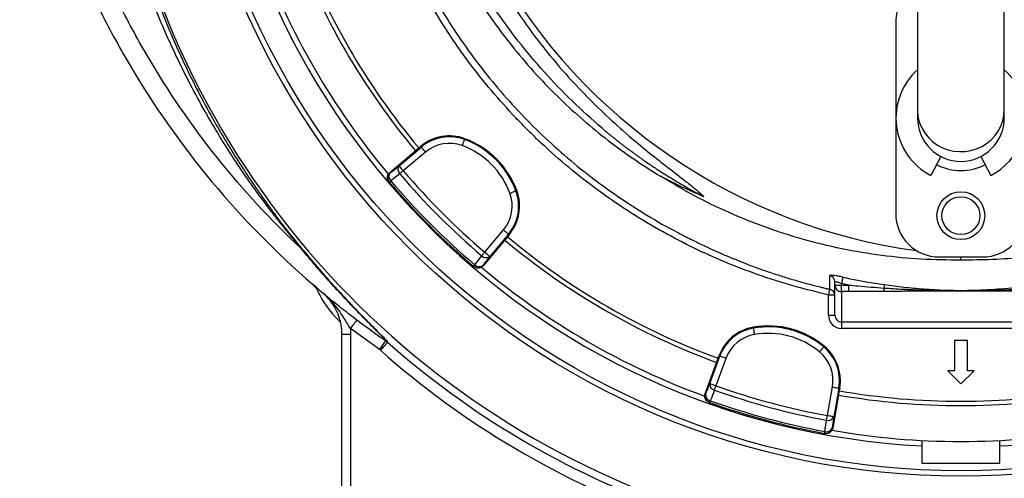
# Model space of a CAD drawing. Header units: millimetres. Extents: x 2299 to 4493, y 1100 to 5770.
# Tile 11 of 25: x 2351 to 3259, y 3998 to 4420. Entities that reach past the tile are written whole.
import ezdxf

# ---------------------------------------------------------------- set-up
doc = ezdxf.new("R2010")
doc.units = ezdxf.units.MM
doc.header["$LTSCALE"] = 2

msp = doc.modelspace()

# ---------------------------------------------------------------- linework, layer by layer
at = {"color": 7, "linetype": 'Continuous', "lineweight": 25}
for p, q in [((3178.5, 4461.4), (3178.5, 4337.4)), ((3258.5, 4337.4), (3258.5, 4461.4)), ((3158.5, 4417.9), (3158.5, 4241.9)), ((3178.5, 4337.4), (3178.5, 4329.9)), ((3258.5, 4329.9), (3258.5, 4337.4)), ((2761.61, 4310.82), (2761.32, 4310.02)), ((2692.34, 4279.76), (2719.14, 4302.25)), ((2700.92, 4285.86), (2721.5, 4303.13)), ((2719.14, 4302.25), (2720.95, 4303.77)), ((2720.95, 4303.77), (2721.5, 4303.13)), ((2725.35, 4298.53), (2704.77, 4281.27)), ((3200.03, 4294.42), (3190.89, 4276.86)), ((3236.97, 4294.42), (3246.12, 4276.86)), ((2692.34, 4279.76), (2692.65, 4279.4)), ((2691.63, 4271.27), (2691.94, 4270.91)), ((2809.42, 4263.01), (2808.63, 4262.72)), ((2779.87, 4206.17), (2797.13, 4226.75)), ((2800.85, 4220.53), (2778.36, 4193.74)), ((2801.73, 4222.89), (2784.46, 4202.32)), ((2802.38, 4222.35), (2800.85, 4220.53)), ((2802.38, 4222.35), (2801.73, 4222.89)), ((3198.5, 4201.9), (3238.5, 4201.9)), ((3218.5, 4198.98), (3218.5, 4201.9)), ((2769.51, 4193.34), (2769.88, 4193.03)), ((2778, 4194.05), (2778.36, 4193.74)), ((2624.55, 4173.97), (2621.13, 4176.9)), ((3097.84, 4172.27), (3097.84, 4172.18)), ((3102.5, 4175.95), (3102.5, 4178.95)), ((3102.5, 4175.95), (3108.5, 4175.95)), ((3102.5, 4148.13), (3102.5, 4175.95)), ((3115.34, 4175.95), (3108.5, 4177.4)), ((3108.5, 4177.4), (3108.5, 4175.95)), ((3108.5, 4169.98), (3108.5, 4175.95)), ((3108.5, 4175.95), (3115.34, 4175.95)), ((3115.34, 4169.98), (3115.34, 4175.95)), ((3096.5, 4148.13), (3096.5, 4167.04)), ((3115.34, 4169.98), (3108.5, 4169.98)), ((3108.5, 4169.98), (3108.5, 4142.06)), ((3096.5, 4148.13), (3102.5, 4148.13)), ((2682.85, 4116.59), (2656.13, 4135.98)), ((3027.37, 4137.18), (3027.51, 4136.34)), ((3108.5, 4142.06), (3328.5, 4142.06)), ((3108.5, 4142.06), (3108.5, 4136.09)), ((3328.5, 4136.09), (3108.5, 4136.09)), ((2648.38, 4130.61), (2656.38, 4130.61)), ((2648.38, 3104.11), (2648.38, 4130.61)), ((2656.38, 4130.61), (2656.38, 3106.38)), ((2688.56, 4124.79), (2690.4, 4123.35)), ((3092.67, 4119.68), (3092.13, 4119.03)), ((3224.54, 4124.94), (3212.47, 4124.94)), ((3212.47, 4124.94), (3212.47, 4096.94)), ((3224.54, 4096.94), (3224.54, 4124.94)), ((2683.77, 4115.86), (2682.85, 4116.59)), ((2987.28, 4085.22), (2996.47, 4110.46)), ((2994.86, 4108.52), (2995.68, 4110.75)), ((2995.68, 4110.75), (2996.47, 4110.46)), ((2982.9, 4075.65), (2994.86, 4108.52)), ((3002.1, 4108.41), (2992.92, 4083.17)), ((3206.42, 4096.94), (3218.5, 4084.85)), ((3212.47, 4096.94), (3206.42, 4096.94)), ((3218.5, 4084.85), (3230.59, 4096.94)), ((3230.59, 4096.94), (3224.54, 4096.94)), ((3095.5, 4055.68), (3100.16, 4082.13)), ((2982.9, 4075.65), (2983.35, 4075.49)), ((3106.49, 4078.61), (3100.42, 4044.16)), ((3106.07, 4081.09), (3101.4, 4054.64)), ((3106.9, 4080.95), (3106.07, 4081.09)), ((3106.9, 4080.95), (3106.49, 4078.61)), ((2986.53, 4067.94), (2986.98, 4067.78)), ((3092.95, 4039.39), (3093.42, 4039.3)), ((3099.94, 4044.25), (3100.42, 4044.16)), ((3182.5, 4032.84), (3182.5, 4011.9)), ((3254.5, 4011.9), (3254.5, 4032.84)), ((3182.5, 4011.9), (3254.5, 4011.9))]:
    msp.add_line(p, q, dxfattribs=at)
at = {"color": 8, "linetype": 'Continuous', "lineweight": 25}
msp.add_line((3096.5, 4167.04), (3102.45, 4167.04), dxfattribs=at)
at = {"color": 8, "linetype": 'Continuous', "lineweight": 25, "flags": 128}
for points in [[(3178.5, 4337.4), (3178.59, 4334.83), (3179.3, 4329.73), (3180.72, 4324.77), (3182.8, 4320.04), (3185.53, 4315.61), (3188.84, 4311.57), (3192.68, 4308), (3196.98, 4304.95), (3201.67, 4302.48), (3206.65, 4300.63), (3211.85, 4299.44), (3217.17, 4298.92), (3222.51, 4299.09), (3227.78, 4299.95), (3232.88, 4301.47), (3237.73, 4303.64), (3242.23, 4306.4), (3246.31, 4309.73), (3249.9, 4313.54), (3252.92, 4317.78), (3255.33, 4322.37), (3257.08, 4327.23), (3258.15, 4332.27), (3258.5, 4337.4)], [(3097.65, 4172.2), (3097.59, 4171.96), (3097.43, 4171.24), (3097.23, 4170.34), (3097.01, 4169.32), (3096.76, 4168.2), (3096.5, 4167.04)]]:
    msp.add_lwpolyline(points, dxfattribs=at)
at = {"color": 7, "linetype": 'Continuous', "lineweight": 25, "flags": 128}
for points in [[(2759.23, 4304.4), (2759.63, 4305.47), (2760.01, 4306.51), (2760.37, 4307.47), (2760.68, 4308.31), (2760.94, 4309.01), (2761.14, 4309.54), (2761.26, 4309.88), (2761.32, 4310.02)], [(2725.35, 4298.53), (2724.61, 4299.41), (2723.91, 4300.26), (2723.25, 4301.04), (2722.67, 4301.73), (2722.19, 4302.3), (2721.83, 4302.73), (2721.59, 4303.01), (2721.5, 4303.13)], [(2692.65, 4279.4), (2696.69, 4282.56), (2700.92, 4285.86)], [(2700.92, 4285.86), (2701.01, 4285.75), (2701.25, 4285.47), (2701.61, 4285.03), (2702.09, 4284.46), (2702.67, 4283.77), (2703.33, 4282.99), (2704.04, 4282.14), (2704.77, 4281.27)], [(2701.55, 4278.51), (2701.88, 4278.79), (2702.24, 4279.1), (2702.62, 4279.43), (2703.03, 4279.78), (2703.45, 4280.14), (2703.88, 4280.51), (2704.33, 4280.88), (2704.77, 4281.27)], [(2691.94, 4270.91), (2691.96, 4270.93), (2692.02, 4270.99), (2692.13, 4271.08), (2692.28, 4271.21), (2692.48, 4271.37), (2692.71, 4271.57), (2692.97, 4271.8), (2693.27, 4272.05)], [(2701.55, 4278.51), (2694.85, 4273.29), (2693.27, 4272.05)], [(2803, 4260.63), (2804.08, 4261.03), (2805.11, 4261.41), (2806.07, 4261.77), (2806.91, 4262.08), (2807.61, 4262.34), (2808.14, 4262.54), (2808.48, 4262.66), (2808.63, 4262.72)], [(2797.13, 4226.75), (2798.01, 4226.01), (2798.86, 4225.3), (2799.64, 4224.65), (2800.33, 4224.07), (2800.9, 4223.59), (2801.33, 4223.23), (2801.61, 4222.99), (2801.73, 4222.89)], [(2770.65, 4194.67), (2775.88, 4201.36), (2777.11, 4202.94)], [(2777.11, 4202.94), (2777.4, 4203.28), (2777.7, 4203.64), (2778.03, 4204.02), (2778.38, 4204.42), (2778.74, 4204.85), (2779.11, 4205.28), (2779.49, 4205.72), (2779.87, 4206.17)], [(2784.46, 4202.32), (2781.16, 4198.09), (2778, 4194.05)], [(2784.46, 4202.32), (2784.35, 4202.41), (2784.07, 4202.65), (2783.63, 4203.01), (2783.06, 4203.49), (2782.37, 4204.07), (2781.59, 4204.73), (2780.75, 4205.43), (2779.87, 4206.17)], [(2769.51, 4193.34), (2769.53, 4193.36), (2769.59, 4193.42), (2769.68, 4193.53), (2769.81, 4193.68), (2769.97, 4193.87), (2770.17, 4194.1), (2770.4, 4194.37), (2770.65, 4194.67)], [(3109.78, 4183.24), (3109.74, 4183.03), (3109.65, 4182.63), (3109.52, 4182.06), (3109.36, 4181.33), (3109.18, 4180.47), (3108.96, 4179.51), (3108.74, 4178.47), (3108.5, 4177.4)], [(3148.02, 4176.37), (3148, 4176.25), (3147.97, 4176.04), (3147.93, 4175.76), (3147.88, 4175.39), (3147.82, 4174.95), (3147.75, 4174.45), (3147.67, 4173.88), (3147.58, 4173.27)], [(2662.17, 4143.95), (2662.04, 4143.78), (2661.68, 4143.31), (2661.12, 4142.56), (2660.37, 4141.57), (2659.46, 4140.37), (2658.42, 4139), (2657.3, 4137.52), (2656.13, 4135.98)], [(3028.51, 4130.43), (3028.32, 4131.56), (3028.14, 4132.65), (3027.96, 4133.65), (3027.81, 4134.54), (3027.69, 4135.28), (3027.59, 4135.84), (3027.53, 4136.2), (3027.51, 4136.34)], [(2688.56, 4124.79), (2688.44, 4124.61), (2688.1, 4124.13), (2687.57, 4123.36), (2686.86, 4122.34), (2686, 4121.1), (2685.02, 4119.7), (2683.96, 4118.17), (2682.85, 4116.59)], [(2690.4, 4123.35), (2690.25, 4123.18), (2689.86, 4122.74), (2689.24, 4122.04), (2688.42, 4121.11), (2687.42, 4119.98), (2686.28, 4118.7), (2685.05, 4117.31), (2683.77, 4115.86)], [(3088.31, 4114.41), (3089.04, 4115.29), (3089.74, 4116.14), (3090.39, 4116.93), (3090.96, 4117.62), (3091.44, 4118.19), (3091.8, 4118.63), (3092.04, 4118.91), (3092.13, 4119.03)], [(3002.1, 4108.41), (3001.03, 4108.8), (2999.99, 4109.18), (2999.03, 4109.53), (2998.19, 4109.83), (2997.49, 4110.09), (2996.95, 4110.28), (2996.61, 4110.41), (2996.47, 4110.46)], [(2983.35, 4075.49), (2985.27, 4080.25), (2987.28, 4085.22)], [(2987.28, 4085.22), (2987.42, 4085.17), (2987.77, 4085.04), (2988.3, 4084.85), (2989, 4084.59), (2989.85, 4084.28), (2990.8, 4083.94), (2991.84, 4083.56), (2992.92, 4083.17)], [(2991.5, 4079.17), (2991.65, 4079.58), (2991.8, 4080.03), (2991.97, 4080.5), (2992.15, 4081), (2992.34, 4081.53), (2992.53, 4082.06), (2992.72, 4082.61), (2992.92, 4083.17)], [(3100.16, 4082.13), (3101.29, 4081.94), (3102.38, 4081.74), (3103.38, 4081.57), (3104.27, 4081.41), (3105, 4081.28), (3105.56, 4081.18), (3105.92, 4081.12), (3106.07, 4081.09)], [(2991.5, 4079.17), (2988.32, 4071.3), (2987.57, 4069.44)], [(2986.98, 4067.78), (2986.99, 4067.81), (2987.02, 4067.89), (2987.06, 4068.03), (2987.13, 4068.21), (2987.22, 4068.45), (2987.32, 4068.73), (2987.43, 4069.07), (2987.57, 4069.44)], [(3094.73, 4051.51), (3094.81, 4051.94), (3094.89, 4052.4), (3094.98, 4052.9), (3095.08, 4053.42), (3095.18, 4053.97), (3095.29, 4054.53), (3095.39, 4055.1), (3095.5, 4055.68)], [(3101.4, 4054.64), (3101.26, 4054.66), (3100.9, 4054.73), (3100.34, 4054.83), (3099.6, 4054.96), (3098.72, 4055.11), (3097.71, 4055.29), (3096.63, 4055.48), (3095.5, 4055.68)], [(3101.4, 4054.64), (3100.66, 4049.33), (3099.94, 4044.25)], [(3093.27, 4041.12), (3094.45, 4049.52), (3094.73, 4051.51)], [(3092.95, 4039.39), (3092.96, 4039.42), (3092.97, 4039.5), (3093, 4039.64), (3093.03, 4039.84), (3093.08, 4040.08), (3093.13, 4040.38), (3093.2, 4040.73), (3093.27, 4041.12)]]:
    msp.add_lwpolyline(points, dxfattribs=at)
at = {"color": 7, "linetype": 'Continuous', "lineweight": 25}
for centre, radius in [((3218.5, 4719.9), 720), ((3218.5, 4719.9), 715), ((3218.5, 4239.9), 22), ((3218.5, 4239.9), 17.5)]:
    msp.add_circle(centre, radius, dxfattribs=at)
for centre, radius, start, end in [((3218.5, 4719.9), 790, 92.51549, 281.40126), ((3218.5, 4719.9), 693, 181.57108, 267.02226), ((3218.5, 4719.9), 655, 200.09164, 219.90836), ((3218.5, 4719.9), 651, 200.0922, 219.9078), ((3218.5, 4719.9), 688, 200.05764, 219.93679), ((3247.66, 4729.1), 526, 209.38318, 262.34866), ((3198.5, 4417.9), 40, 120, 180), ((3218.5, 4329.9), 59.8, 131.98281, 242.5), ((3218.5, 4329.9), 59.8, 297.5, 48.01719), ((3218.5, 4329.9), 40, 180, 0), ((2747.34, 4272.33), 41.05, 69.65135, 130), ((2747.34, 4272.33), 40.2, 69.65135, 130), ((2733.43, 4234.83), 80.2, 20.34865, 69.65135), ((2733.43, 4234.83), 81.05, 20.34865, 69.65135), ((2747.34, 4272.33), 34.21, 69.65135, 130), ((2733.43, 4234.83), 74.21, 20.34865, 69.65135), ((2705.34, 4282.54), 5.53, 143.10253, 226.66402), ((3218.5, 4719.9), 675.51, 220.49145, 229.50855), ((3218.5, 4329.9), 48.49, 242.5, 297.5), ((2696.5, 4274.8), 6, 129.98333, 220.43497), ((2697.07, 4276.08), 5.53, 143.09665, 226.64413), ((3218.5, 4719.9), 690.24, 220.45336, 229.54664), ((3218.5, 4719.9), 679.76, 220.49145, 229.50855), ((3218.5, 4719.9), 692, 220.45336, 229.54664), ((2770.93, 4248.74), 41.05, 320, 20.34865), ((2770.93, 4248.74), 34.21, 320, 20.34865), ((2770.93, 4248.74), 40.2, 320, 20.34865), ((3198.5, 4241.9), 40, 180, 270), ((3238.5, 4241.9), 40, 270, 0), ((3218.5, 4719.9), 651, 230.0922, 249.9078), ((3218.5, 4719.9), 655, 230.09164, 249.90836), ((2781.14, 4206.74), 5.53, 223.33598, 306.89747), ((2773.4, 4197.9), 6, 229.56503, 320.01667), ((2774.68, 4198.47), 5.53, 223.35587, 306.90335), ((3218.5, 4719.9), 688, 230.06217, 249.93742), ((3096.53, 4178.94), 5.98, 0.09941, 76.54012), ((3108.49, 4175.97), 5.99, 180.10925, 270.1093), ((3158.49, 4173.02), 10.9, 178.70505, 195.52825), ((2705.85, 4207.25), 87.85, 204.94543, 226.10928), ((3096.5, 4166.23), 6, 2.46114, 77.1727), ((3034.25, 4096.71), 41.05, 99.65135, 160), ((3034.25, 4096.71), 40.2, 99.65135, 160), ((3040.95, 4057.28), 81.05, 50.34865, 99.65135), ((3040.95, 4057.28), 80.2, 50.34865, 99.65135), ((3034.25, 4096.71), 34.21, 99.65135, 160), ((3040.95, 4057.28), 74.21, 50.34865, 99.65135), ((3218.5, 4719.9), 796.72, 228.48275, 250.35472), ((3066.48, 4088.07), 40.2, 350, 50.34865), ((3066.48, 4088.07), 41.05, 350, 50.34865), ((3218.5, 4719.9), 806.72, 228.48275, 250.35472), ((3066.48, 4088.07), 34.21, 350, 50.34865), ((2992.78, 4084.55), 5.53, 173.10271, 256.66366), ((3218.5, 4719.9), 675.51, 250.49145, 259.50855), ((2988.99, 4073.43), 6, 159.9828, 250.43582), ((2988.84, 4074.82), 5.53, 173.09716, 256.64387), ((3218.5, 4719.9), 679.76, 250.49145, 259.50855), ((3218.5, 4719.9), 655, 260.09164, 279.90836), ((3218.5, 4719.9), 651, 260.0922, 279.9078), ((3218.5, 4719.9), 692, 250.45336, 259.54664), ((3218.5, 4719.9), 690.24, 250.45336, 259.54664), ((3096.31, 4056.81), 5.53, 253.33619, 336.89748), ((3094.04, 4045.29), 6, 259.56416, 350.017), ((3094.85, 4046.42), 5.53, 253.35543, 336.90323), ((3218.5, 4719.9), 688, 260.06359, 279.9425), ((3218.5, 4719.9), 693, 272.97774, 282.9326)]:
    msp.add_arc(centre, radius, start, end, dxfattribs=at)
for centre, major_axis, ratio, start_param, end_param in [((3247.66, 4921.88), (0, 719.45), 0.963433, 2.684346, 2.747955), ((3108.5, 4148.13), (0, -12.05), 0.996195, 4.712389, 6.283185), ((3108.5, 4148.13), (0, 6.07), 0.988685, 1.570796, 3.141593)]:
    msp.add_ellipse(centre, major_axis=major_axis, ratio=ratio, start_param=start_param, end_param=end_param, dxfattribs=at)
for points, knots in [([(2610.73, 4209.72), (2555.44, 4261.45), (2507.71, 4321.15), (2459.49, 4403.52), (2386.26, 4538.93), (2351.5, 4690.94), (2353.91, 4841.36), (2361.16, 5014.35), (2418.15, 5180.97), (2507.26, 5313.11), (2596.61, 5445), (2717.53, 5552.24), (2866.5, 5629.32), (2951.89, 5671.98), (3042.58, 5702.76), (3127.86, 5720.43), (3367.96, 5769.7), (3617.31, 5743.45), (3877.69, 5630.26), (4050.17, 5541.05), (4188.24, 5401.34), (4293, 5223.06), (4411.94, 4986.85), (4452.84, 4721.5), (4428.92, 4510.8), (4403.43, 4291.55), (4317.17, 4083.88), (4186.18, 3902.75), (4122.77, 3815.43), (4051.52, 3736.18), (3963.53, 3673.29), (3897.11, 3626.13), (3829.68, 3583.77), (3767.55, 3542.46)], [0.0252628, 0.0252628, 0.0252628, 0.0252628, 0.0669602, 0.0669602, 0.077375, 0.1511711, 0.1511711, 0.159594, 0.2459512, 0.2459512, 0.2467078, 0.3330342, 0.3330342, 0.3384666, 0.3852732, 0.3852732, 0.3861269, 0.5194248, 0.5194248, 0.5419953, 0.6264312, 0.6264312, 0.6556654, 0.7722824, 0.7722824, 0.7734671, 0.8949333, 0.8960231, 0.8960231, 0.9540844, 0.9540844, 0.9568991, 1, 1, 1, 1]), ([(2610.73, 4209.72), (2610.54, 4209.95), (2610.16, 4210.4), (2609.56, 4211.11), (2608.95, 4211.84), (2608.32, 4212.59), (2607.66, 4213.37), (2606.99, 4214.18), (2606.29, 4215.01), (2605.58, 4215.86), (2604.85, 4216.75), (2604.09, 4217.65), (2603.32, 4218.59), (2602.53, 4219.55), (2601.72, 4220.53), (2600.89, 4221.54), (2600.04, 4222.58), (2599.17, 4223.64), (2598.29, 4224.73), (2597.38, 4225.85), (2596.46, 4226.99), (2595.52, 4228.16), (2594.56, 4229.36), (2593.58, 4230.58), (2592.59, 4231.83), (2591.58, 4233.1), (2590.55, 4234.41), (2589.5, 4235.74), (2588.44, 4237.09), (2587.36, 4238.48), (2586.26, 4239.89), (2585.15, 4241.33), (2584.02, 4242.8), (2582.87, 4244.29), (2581.71, 4245.82), (2580.53, 4247.37), (2577.34, 4251.6), (2571.99, 4258.81), (2564.42, 4269.36), (2556.5, 4280.79), (2546.74, 4295.42), (2535.12, 4313.78), (2521.77, 4336.44), (2508.15, 4361.49), (2495.64, 4386.69), (2484.26, 4411.81), (2473.99, 4436.59), (2463.99, 4463.26), (2452.09, 4498.96), (2439.64, 4544.2), (2429.5, 4594.37), (2423, 4641.56), (2419.38, 4685.15), (2418.16, 4729.76), (2419.49, 4775.29), (2422.9, 4814.07), (2427.11, 4845.79), (2431.13, 4870.23), (2435.91, 4894.59), (2441.45, 4918.83), (2447.76, 4942.96), (2454.83, 4966.94), (2462.66, 4990.75), (2471.27, 5014.38), (2482.88, 5043.4), (2498.15, 5077.27), (2517.83, 5115.3), (2538.61, 5150.72), (2561.18, 5185.14), (2586.58, 5219.91), (2612.64, 5251.55), (2637.34, 5278.75), (2658.67, 5300.47), (2679.76, 5320.43), (2700.51, 5338.72), (2720.82, 5355.45), (2740.6, 5370.72), (2764.29, 5387.88), (2792.15, 5406.47), (2824.48, 5425.86), (2854.46, 5442.02), (2882.26, 5455.6), (2906.97, 5466.63), (2929.19, 5475.65), (2946.95, 5482.34), (2962.61, 5487.89), (2980.27, 5493.75), (3004.07, 5500.97), (3035.1, 5509.23), (3061.01, 5514.92), (3079.21, 5518.36), (3087.24, 5519.79), (3095.27, 5521.14), (3103.31, 5522.4), (3111.35, 5523.59), (3119.39, 5524.69), (3127.43, 5525.7), (3135.48, 5526.64), (3143.53, 5527.48), (3151.57, 5528.25), (3159.6, 5528.94), (3167.62, 5529.56), (3175.63, 5530.11), (3180.96, 5530.41), (3183.63, 5530.56)], [0, 0, 0, 0, 0.000616, 0.001245, 0.001889, 0.002548, 0.003221, 0.003909, 0.004612, 0.005331, 0.006064, 0.006813, 0.007577, 0.008357, 0.009152, 0.009964, 0.010791, 0.011633, 0.012492, 0.013367, 0.014258, 0.015165, 0.016088, 0.017028, 0.017983, 0.018956, 0.019944, 0.020949, 0.02197, 0.023008, 0.024062, 0.025133, 0.026221, 0.027325, 0.028445, 0.029583, 0.030737, 0.037726, 0.045201, 0.053164, 0.061618, 0.075294, 0.090162, 0.106227, 0.123496, 0.137609, 0.152655, 0.168616, 0.18548, 0.215851, 0.247294, 0.271225, 0.295616, 0.320483, 0.345852, 0.371755, 0.385527, 0.399321, 0.413141, 0.42699, 0.44087, 0.454786, 0.46874, 0.482734, 0.496773, 0.520922, 0.544729, 0.568217, 0.589431, 0.613381, 0.640039, 0.657756, 0.674672, 0.690806, 0.706177, 0.720798, 0.734684, 0.747847, 0.76958, 0.790516, 0.810679, 0.826359, 0.842085, 0.855791, 0.866328, 0.873719, 0.883497, 0.897337, 0.915192, 0.937004, 0.94154, 0.946071, 0.950596, 0.955117, 0.959633, 0.964144, 0.968651, 0.973153, 0.97765, 0.982141, 0.986621, 0.991091, 0.99555, 1, 1, 1, 1]), ([(3183.83, 5509.14), (3182.5, 5509.08), (3179.81, 5508.96), (3175.74, 5508.75), (3171.59, 5508.52), (3167.38, 5508.26), (3163.1, 5507.97), (3158.74, 5507.66), (3154.32, 5507.31), (3149.82, 5506.94), (3145.26, 5506.53), (3140.62, 5506.09), (3135.92, 5505.61), (3131.15, 5505.1), (3126.31, 5504.55), (3121.4, 5503.96), (3116.42, 5503.33), (3111.38, 5502.66), (3106.27, 5501.94), (3101.09, 5501.19), (3095.84, 5500.38), (3090.53, 5499.53), (3085.15, 5498.64), (3079.71, 5497.69), (3064.08, 5494.85), (3040.31, 5489.88), (3010.54, 5482.32), (2986.67, 5475.36), (2954.19, 5464.9), (2912.37, 5449.12), (2861.13, 5425.42), (2813.5, 5399.19), (2765.4, 5368.3), (2717.15, 5332.02), (2669.38, 5289.59), (2625.85, 5244.21), (2591.37, 5202.07), (2564.43, 5164.51), (2543.64, 5132.35), (2524.56, 5099.44), (2507.19, 5065.89), (2487.93, 5023.91), (2468.31, 4972.79), (2450.11, 4911.01), (2437.26, 4849.02), (2430.39, 4794.2), (2427.53, 4748.38), (2427.03, 4709.82), (2428.36, 4671.91), (2431.44, 4634.74), (2437.03, 4591.71), (2446.14, 4543.7), (2457.99, 4498.59), (2469.36, 4463.03), (2478.99, 4436.36), (2488.9, 4411.62), (2499.92, 4386.48), (2512.09, 4361.18), (2525.37, 4335.99), (2538.4, 4313.22), (2549.74, 4294.75), (2559.28, 4280.01), (2567.05, 4268.47), (2574.47, 4257.83), (2580, 4250.16), (2583.7, 4245.12), (2585.7, 4242.42), (2587.65, 4239.81), (2589.55, 4237.29), (2591.4, 4234.85), (2593.2, 4232.5), (2594.95, 4230.23), (2596.64, 4228.04), (2598.28, 4225.94), (2599.86, 4223.92), (2601.39, 4221.99), (2602.86, 4220.14), (2604.27, 4218.36), (2605.63, 4216.67), (2606.93, 4215.06), (2608.16, 4213.53), (2609.34, 4212.07), (2610.46, 4210.7), (2611.52, 4209.4), (2612.19, 4208.58), (2612.52, 4208.18)], [0, 0, 0, 0, 0.002252, 0.004546, 0.00688, 0.009254, 0.011669, 0.014125, 0.016622, 0.019159, 0.021737, 0.024355, 0.027015, 0.029715, 0.032455, 0.035236, 0.038058, 0.040921, 0.043824, 0.046768, 0.049753, 0.052778, 0.055845, 0.058951, 0.062099, 0.082654, 0.099924, 0.113908, 0.124606, 0.157516, 0.189255, 0.219823, 0.249219, 0.285699, 0.321621, 0.356985, 0.39179, 0.413492, 0.435053, 0.456471, 0.477746, 0.49888, 0.534542, 0.570227, 0.607711, 0.64155, 0.663673, 0.685452, 0.706885, 0.727975, 0.748721, 0.780544, 0.810965, 0.828035, 0.844156, 0.859327, 0.873549, 0.891096, 0.907414, 0.922507, 0.936383, 0.945022, 0.953164, 0.960811, 0.96797, 0.970043, 0.972064, 0.974034, 0.975953, 0.977821, 0.979638, 0.981405, 0.983122, 0.984789, 0.986407, 0.987976, 0.989497, 0.99097, 0.992396, 0.993775, 0.995108, 0.996396, 0.99764, 0.998841, 1, 1, 1, 1]), ([(3096.5, 4167.04), (3074.48, 4171.92), (3052.89, 4178.08), (3021.13, 4189.22), (3010.65, 4193.25), (2995.09, 4199.77), (2989.94, 4202.02), (2979.67, 4206.69), (2974.58, 4209.1), (2949.38, 4221.48), (2929.98, 4232.5), (2892.64, 4256.69), (2874.72, 4269.87), (2848.94, 4291.28), (2840.54, 4298.69), (2828.21, 4310.22), (2824.15, 4314.14), (2816.17, 4322.07), (2812.25, 4326.09), (2792.97, 4346.41), (2778.63, 4363.47), (2752.04, 4399.12), (2739.8, 4417.72), (2725.83, 4441.96), (2723.1, 4446.85), (2717.79, 4456.75), (2715.19, 4461.75), (2707.64, 4476.87), (2702.92, 4487.06), (2689.74, 4517.9), (2682.22, 4538.86), (2669.67, 4581.53), (2664.64, 4603.24), (2659.96, 4630.88), (2659.1, 4636.43), (2657.94, 4644.8), (2657.57, 4647.6), (2656.88, 4653.19), (2656.56, 4655.99), (2655.04, 4669.98), (2654.16, 4681.18), (2652.52, 4714.8), (2652.76, 4737.25), (2654.74, 4765.35), (2655.22, 4770.97), (2656.35, 4782.16), (2656.99, 4787.73), (2659.17, 4804.39), (2660.95, 4815.42), (2667.25, 4848.26), (2672.72, 4869.84), (2682.85, 4901.73), (2686.55, 4912.29), (2692.59, 4928), (2694.68, 4933.21), (2699.03, 4943.6), (2701.29, 4948.78), (2712.94, 4974.41), (2723.45, 4994.31), (2735.16, 5013.59)], [0, 0, 0, 0, 0.0625, 0.0625, 0.09375, 0.09375, 0.109375, 0.109375, 0.125, 0.125, 0.1875, 0.1875, 0.25, 0.25, 0.28125, 0.28125, 0.296875, 0.296875, 0.3125, 0.3125, 0.375, 0.375, 0.4375, 0.4375, 0.453125, 0.453125, 0.46875, 0.46875, 0.5, 0.5, 0.5625, 0.5625, 0.625, 0.625, 0.640625, 0.640625, 0.648437, 0.648437, 0.65625, 0.65625, 0.6875, 0.6875, 0.75, 0.75, 0.765625, 0.765625, 0.78125, 0.78125, 0.8125, 0.8125, 0.875, 0.875, 0.90625, 0.90625, 0.921875, 0.921875, 0.9375, 0.9375, 1, 1, 1, 1]), ([(2740.27, 5010.48), (2736.89, 5004.78), (2730.12, 4993.38), (2720.74, 4975.8), (2711.92, 4957.9), (2702.41, 4936.68), (2692.65, 4912), (2683.17, 4883.73), (2675.13, 4854.75), (2668.62, 4825.12), (2663.69, 4794.91), (2660.48, 4765), (2658.89, 4735.5), (2658.83, 4706.38), (2660.3, 4677.2), (2663.36, 4647.44), (2668.11, 4617.32), (2674.65, 4586.93), (2682.93, 4556.66), (2693.01, 4526.63), (2704.89, 4496.93), (2718.32, 4468.23), (2733.2, 4440.6), (2749.42, 4414.1), (2767.25, 4388.28), (2786.7, 4363.27), (2807.74, 4339.18), (2829.9, 4316.54), (2853.09, 4295.39), (2877.18, 4275.75), (2902.54, 4257.26), (2929.24, 4240.21), (2949.36, 4228.41), (2960.72, 4222.87), (2962.49, 4222)], [0, 0, 0, 0, 0.021642, 0.043284, 0.065035, 0.086787, 0.11921, 0.151655, 0.184077, 0.217365, 0.250679, 0.283967, 0.31553, 0.347092, 0.379001, 0.410909, 0.444709, 0.478535, 0.512336, 0.547119, 0.58193, 0.616713, 0.650512, 0.684338, 0.718137, 0.752918, 0.787726, 0.822507, 0.856312, 0.890142, 0.923947, 0.958735, 0.993552, 1, 1, 1, 1]), ([(2406.97, 4468.2), (2412.5, 4455.64), (2426.59, 4425.65), (2442.43, 4396.43), (2497.29, 4303.01), (2554.4, 4234.59), (2621.13, 4176.9)], [0.01948341, 0.01948341, 0.01948341, 0.01948341, 0.02686183, 0.03727659, 0.03727659, 0.0847534, 0.0847534, 0.0847534, 0.0847534]), ([(2784.73, 4468.88), (2786.8, 4465.03), (2794.53, 4450.6), (2810.06, 4426.82), (2831.16, 4397.7), (2852.58, 4372.08), (2873.66, 4349.6), (2893.96, 4329.91), (2913.4, 4312.63), (2931.7, 4297.54), (2948.57, 4284.29), (2962.72, 4273.39), (2973.98, 4264.57), (2979.2, 4259.82), (2981.81, 4257.45)], [0, 0, 0, 0, 0.044896, 0.168274, 0.291529, 0.41438, 0.511255, 0.608188, 0.705076, 0.778604, 0.852133, 0.925835, 0.962948, 1, 1, 1, 1]), ([(2762.32, 4458.43), (2764.91, 4453.95), (2772.76, 4440.39), (2787.6, 4418.73), (2806.69, 4393.54), (2827.33, 4369.58), (2848.77, 4347.54), (2870.85, 4327.38), (2893.41, 4309.03), (2916.93, 4291.83), (2933.42, 4281.5), (2941.65, 4276.33)], [0, 0, 0, 0, 0.060559, 0.183547, 0.306514, 0.429249, 0.551564, 0.663586, 0.775786, 0.887983, 1, 1, 1, 1]), ([(2891.55, 4317.47), (2882.15, 4325.62), (2863.37, 4341.93), (2837.47, 4368.66), (2813.3, 4396.86), (2791.43, 4426.73), (2776.88, 4448.47), (2770.32, 4460.55), (2769.63, 4461.84)], [0, 0, 0, 0, 0.195359, 0.390709, 0.586066, 0.781417, 0.976775, 1, 1, 1, 1]), ([(2891.55, 4317.47), (2892.35, 4316.8), (2893.96, 4315.46), (2896.39, 4313.48), (2898.83, 4311.5), (2901.28, 4309.55), (2903.75, 4307.6), (2906.22, 4305.68), (2908.71, 4303.77), (2911.22, 4301.87), (2913.73, 4299.99), (2916.26, 4298.12), (2918.8, 4296.27), (2921.36, 4294.44), (2923.92, 4292.62), (2928.65, 4289.31), (2935.59, 4284.6), (2944.84, 4278.61), (2954.23, 4272.83), (2962.05, 4268.24), (2968.24, 4264.74), (2972.73, 4262.26), (2977.25, 4259.83), (2980.29, 4258.24), (2981.81, 4257.45)], [0, 0, 0, 0, 0.0289947, 0.0579823, 0.0869639, 0.1159407, 0.1449138, 0.1738846, 0.202854, 0.2318233, 0.2607937, 0.2897664, 0.3187425, 0.3477231, 0.3767096, 0.4057029, 0.5071482, 0.6085456, 0.7099455, 0.8113982, 0.8585678, 0.9057213, 0.9528637, 1, 1, 1, 1]), ([(2691.63, 4271.27), (2691.37, 4271.58), (2691.15, 4271.9), (2690.76, 4272.59), (2690.6, 4272.95), (2690.36, 4273.71), (2690.28, 4274.09), (2690.19, 4274.87), (2690.18, 4275.27), (2690.25, 4276.06), (2690.32, 4276.44), (2690.54, 4277.2), (2690.68, 4277.57), (2691.04, 4278.27), (2691.26, 4278.6), (2691.76, 4279.22), (2692.03, 4279.51), (2692.34, 4279.76)], [0, 0, 0, 0, 0.125, 0.125, 0.25, 0.25, 0.375, 0.375, 0.5, 0.5, 0.625, 0.625, 0.75, 0.75, 0.875, 0.875, 1, 1, 1, 1]), ([(3218.5, 4198.98), (3206.32, 4199.08), (3181.95, 4199.27), (3145.27, 4202.88), (3108.68, 4208.99), (3072.97, 4217.74), (3038.54, 4228.81), (3005.33, 4242.16), (2972.82, 4257.77), (2952.04, 4270.14), (2941.65, 4276.33)], [0, 0, 0, 0, 0.12552, 0.25104, 0.379214, 0.507389, 0.629316, 0.751243, 0.875621, 1, 1, 1, 1]), ([(3495.36, 4276.33), (3495, 4276.11), (3486.54, 4270.84), (3469.65, 4261.02), (3444.11, 4248), (3417.63, 4236.31), (3390.25, 4226.07), (3362.07, 4217.34), (3333.66, 4210.31), (3305.16, 4204.97), (3276.53, 4201.28), (3247.61, 4199.09), (3228.2, 4199.02), (3218.5, 4198.98)], [0, 0, 0, 0, 0.004301, 0.102556, 0.200887, 0.299141, 0.400327, 0.501599, 0.602786, 0.701453, 0.80012, 0.90006, 1, 1, 1, 1]), ([(2962.46, 4221.93), (2966.57, 4219.82), (2976.02, 4214.95), (2990.87, 4208.05), (3006.42, 4201.31), (3020.94, 4195.5), (3034.39, 4190.53), (3046.74, 4186.29), (3057.97, 4182.72), (3068.05, 4179.72), (3076.9, 4177.26), (3084.11, 4175.38), (3089.71, 4173.98), (3093.9, 4172.98), (3096.45, 4172.38), (3097.64, 4172.11), (3097.8, 4172.08)], [0, 0, 0, 0, 0.1025994, 0.2361604, 0.3584403, 0.4695804, 0.5697548, 0.6591738, 0.7381045, 0.806905, 0.8658688, 0.9143522, 0.9500731, 0.9766087, 0.996995, 1, 1, 1, 1]), ([(2688.56, 4124.79), (2688.58, 4124.82), (2688.66, 4124.95), (2687.81, 4126.06), (2684.95, 4129.1), (2680.44, 4133.67), (2674.42, 4139.69), (2667.17, 4147.02), (2658.96, 4155.44), (2649.1, 4165.8), (2637.5, 4178.41), (2624.27, 4193.37), (2615.24, 4204.27), (2610.73, 4209.72)], [0, 0, 0, 0, 0.020044, 0.107661, 0.195598, 0.283303, 0.373181, 0.463369, 0.553688, 0.643747, 0.762405, 0.881236, 1, 1, 1, 1]), ([(2612.52, 4208.18), (2617.49, 4202.21), (2627.44, 4190.27), (2641.82, 4174.14), (2653.72, 4161.34), (2663.17, 4151.51), (2670.42, 4144.12), (2676.86, 4137.64), (2682.43, 4132.07), (2686.8, 4127.65), (2689.66, 4124.61), (2690.5, 4123.51), (2690.41, 4123.37), (2690.4, 4123.35)], [0, 0, 0, 0, 0.129661, 0.259437, 0.388985, 0.470653, 0.552521, 0.634299, 0.715844, 0.803818, 0.892021, 0.979913, 1, 1, 1, 1]), ([(2778.36, 4193.74), (2778.11, 4193.43), (2777.83, 4193.16), (2777.21, 4192.66), (2776.88, 4192.45), (2776.18, 4192.08), (2775.81, 4191.94), (2775.06, 4191.72), (2774.66, 4191.65), (2773.88, 4191.58), (2773.49, 4191.59), (2772.7, 4191.68), (2772.31, 4191.76), (2771.56, 4192), (2771.2, 4192.16), (2770.5, 4192.54), (2770.18, 4192.77), (2769.88, 4193.03)], [0, 0, 0, 0, 0.125, 0.125, 0.25, 0.25, 0.375, 0.375, 0.5, 0.5, 0.625, 0.625, 0.75, 0.75, 0.875, 0.875, 1, 1, 1, 1]), ([(3109.78, 4183.24), (3108.75, 4183.45), (3106.43, 4183.95), (3103.08, 4184.55), (3100.22, 4184.95), (3098.29, 4185.06), (3098.04, 4184.85), (3097.92, 4184.75)], [0, 0, 0, 0, 0.168182, 0.377579, 0.584248, 0.791945, 1, 1, 1, 1]), ([(3109.78, 4183.24), (3114.36, 4182.27), (3127.03, 4179.58), (3139.84, 4177.62), (3148.02, 4176.37)], [0, 0, 0, 0, 0.361067, 1, 1, 1, 1]), ([(2621.13, 4176.9), (2622.71, 4175.27), (2624.7, 4173.24), (2625.94, 4170.71), (2626.19, 4170.2)], [0, 0, 0, 0, 0.797897, 1, 1, 1, 1]), ([(3102.5, 4178.95), (3102.56, 4179.05), (3102.69, 4179.25), (3103.68, 4179.14), (3105.14, 4178.73), (3106.83, 4178.12), (3107.98, 4177.63), (3108.5, 4177.4)], [0, 0, 0, 0, 0.203597, 0.406328, 0.611529, 0.824963, 1, 1, 1, 1]), ([(3115.34, 4175.95), (3118.18, 4175.68), (3128.92, 4174.62), (3139.67, 4173.84), (3147.58, 4173.27)], [0, 0, 0, 0, 0.264216, 1, 1, 1, 1]), ([(3147.58, 4173.27), (3153.48, 4172.87), (3159.39, 4172.51), (3171.2, 4171.89), (3177.11, 4171.62), (3188.93, 4171.19), (3194.85, 4171.02), (3206.68, 4170.79), (3212.59, 4170.73), (3224.42, 4170.73), (3230.34, 4170.79), (3242.17, 4171.02), (3248.08, 4171.19), (3259.9, 4171.62), (3265.8, 4171.89), (3277.62, 4172.51), (3283.52, 4172.87), (3289.42, 4173.27)], [0, 0, 0, 0, 0.125, 0.125, 0.25, 0.25, 0.375, 0.375, 0.5, 0.5, 0.625, 0.625, 0.75, 0.75, 0.875, 0.875, 1, 1, 1, 1]), ([(3148.02, 4176.37), (3154, 4175.58), (3165.95, 4174), (3184.68, 4172.29), (3204.16, 4171.18), (3226.09, 4170.94), (3249.53, 4172), (3271.02, 4173.97), (3284.15, 4175.72), (3288.99, 4176.37)], [0, 0, 0, 0, 0.127696, 0.255421, 0.39886, 0.542133, 0.719376, 0.896664, 1, 1, 1, 1]), ([(2630.49, 4168.95), (2630.51, 4168.94), (2632.39, 4167.37), (2636.16, 4164.27), (2642.06, 4159.51), (2648.38, 4154.53), (2655.12, 4149.31), (2659.85, 4145.71), (2662.17, 4143.95)], [0, 0, 0, 0, 0.0012202, 0.1997911, 0.3982382, 0.6020249, 0.8052521, 1, 1, 1, 1]), ([(2656.13, 4135.98), (2654.31, 4139), (2649.77, 4146.56), (2643.38, 4155.86), (2636.42, 4163.64), (2632.54, 4167.24), (2630.51, 4168.94), (2630.49, 4168.95)], [0, 0, 0, 0, 0.247802, 0.618649, 0.80861, 0.998532, 1, 1, 1, 1]), ([(2648.38, 4130.61), (2648.25, 4133.38), (2647.98, 4139.01), (2645.8, 4147.18), (2642.33, 4154.93), (2637.41, 4162.45), (2632.91, 4166.68), (2630.49, 4168.95)], [0, 0, 0, 0, 0.1904453, 0.3864134, 0.576864, 0.7728349, 1, 1, 1, 1]), ([(3147.98, 4170.1), (3146.84, 4170.09), (3144.59, 4170.08), (3141.25, 4170.06), (3137.99, 4170.04), (3134.81, 4170.03), (3131.29, 4170.01), (3127.45, 4170), (3123.31, 4169.99), (3119.28, 4169.98), (3116.64, 4169.98), (3115.34, 4169.98)], [0, 0, 0, 0, 0.104816, 0.207215, 0.307202, 0.40478, 0.499954, 0.630563, 0.75743, 0.88057, 1, 1, 1, 1]), ([(3289.03, 4170.1), (3287.96, 4170.11), (3285.77, 4170.12), (3282.41, 4170.15), (3278.89, 4170.17), (3275.2, 4170.19), (3269.82, 4170.21), (3262.66, 4170.25), (3250.91, 4170.3), (3239.08, 4170.34), (3227.31, 4170.37), (3218.49, 4170.38), (3209.66, 4170.37), (3197.9, 4170.34), (3186.08, 4170.3), (3174.33, 4170.25), (3166.35, 4170.21), (3159.42, 4170.17), (3153.55, 4170.14), (3149.79, 4170.11), (3147.98, 4170.1)], [0, 0, 0, 0, 0.022719, 0.046582, 0.071589, 0.09774, 0.125036, 0.186114, 0.250071, 0.375092, 0.437604, 0.500132, 0.562638, 0.62512, 0.750066, 0.813982, 0.875017, 0.919854, 0.961514, 1, 1, 1, 1]), ([(2639.95, 4158.33), (2640.3, 4157.84), (2640.81, 4157.14), (2641.14, 4156.52), (2641.25, 4156.33)], [0, 0, 0, 0, 0.6987175, 1, 1, 1, 1]), ([(2644.94, 4143.94), (2645.73, 4143.15), (2646.6, 4142.27), (2646.96, 4141.12), (2646.99, 4141.01)], [0, 0, 0, 0, 0.899618, 1, 1, 1, 1]), ([(2662.17, 4143.95), (2667.51, 4139.96), (2676.22, 4133.45), (2685.12, 4127.21), (2688.56, 4124.79)], [0, 0, 0, 0, 0.613269, 1, 1, 1, 1]), ([(2986.53, 4067.94), (2985.92, 4068.23), (2984.69, 4068.81), (2983.34, 4070.39), (2982.57, 4072.28), (2982.46, 4074.12), (2982.77, 4075.21), (2982.9, 4075.65)], [0, 0, 0, 0, 0.213873, 0.427754, 0.641574, 0.855265, 1, 1, 1, 1]), ([(3100.42, 4044.16), (3100.35, 4043.77), (3100.24, 4043.39), (3099.95, 4042.66), (3099.77, 4042.3), (3099.35, 4041.64), (3099.1, 4041.33), (3098.56, 4040.76), (3098.25, 4040.5), (3097.61, 4040.05), (3097.26, 4039.86), (3096.54, 4039.54), (3096.16, 4039.42), (3095.39, 4039.25), (3095, 4039.21), (3094.2, 4039.2), (3093.81, 4039.23), (3093.42, 4039.3)], [0, 0, 0, 0, 0.125, 0.125, 0.25, 0.25, 0.375, 0.375, 0.5, 0.5, 0.625, 0.625, 0.75, 0.75, 0.875, 0.875, 1, 1, 1, 1])]:
    msp.add_open_spline(points, degree=3, knots=knots, dxfattribs=at)
for points in [[(2612.52, 4208.18), (2612, 4208.77), (2611.41, 4209.28), (2610.73, 4209.72)], [(2624.55, 4173.97), (2626.56, 4172.24), (2628.58, 4170.53), (2630.61, 4168.83)], [(2656.13, 4135.98), (2656.3, 4134.2), (2656.38, 4132.41), (2656.38, 4130.61)]]:
    msp.add_open_spline(points, degree=3, dxfattribs=at)
at = {"color": 8, "linetype": 'Continuous', "lineweight": 25}
for points, knots in [([(3097.84, 4172.18), (3097.85, 4172.15), (3097.86, 4171.83), (3097.88, 4173.43), (3097.9, 4176.47), (3097.91, 4180.23), (3097.92, 4183.24), (3097.92, 4184.75)], [0, 0, 0, 0, 0.028258, 0.353762, 0.609642, 0.804786, 1, 1, 1, 1]), ([(2630.61, 4168.83), (2630.61, 4168.83), (2630.61, 4168.83), (2630.59, 4168.86), (2630.56, 4168.88)], [0, 0, 0, 0, 0.000038, 1, 1, 1, 1])]:
    msp.add_open_spline(points, degree=3, knots=knots, dxfattribs=at)

doc.saveas('drawing.dxf')
